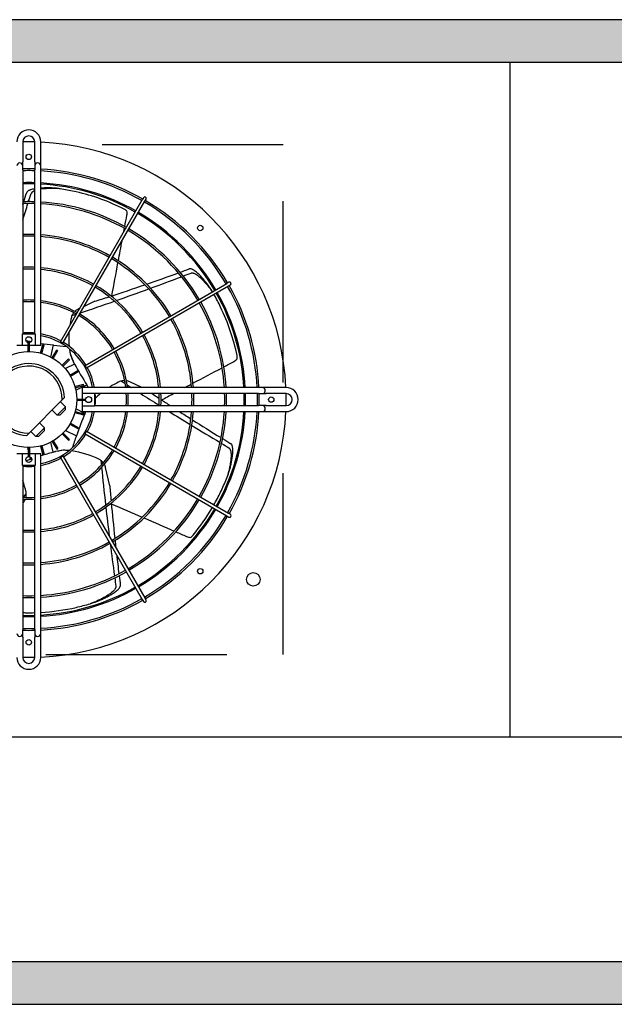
# Model space of a CAD drawing. Header units: millimetres. Extents: x -7955266 to 72030, y -46136 to 9299934.
# Tile 147 of 203: x -5112954 to -5112745, y 6622747 to 6623092. Entities that reach past the tile are written whole.
import ezdxf
from ezdxf.enums import TextEntityAlignment as Align

# ---------------------------------------------------------------- set-up
doc = ezdxf.new("R2010")
doc.units = ezdxf.units.MM
doc.header["$LTSCALE"] = 10
doc.linetypes.add('HIDDEN', pattern=[9.525, 6.35, -3.175])
for name, color, linetype, lineweight in [('BMS_urzadzenia_nr_obw_magistrala', 140, 'Continuous', 13), ('BMS_urzadzenia_WE_WY', 30, 'Continuous', 20), ('IE_ATRYBUTY_ BLOCK_1', 7, 'Continuous', 25), ('IE_ATRYBUTY_ BLOCK_2', 7, 'Continuous', 18), ('IE_urzadzenia', 30, 'Continuous', 25), ('IE_urzadzenia_nr_obw', 94, 'Continuous', 20)]:
    doc.layers.add(name, color=color, linetype=linetype, lineweight=lineweight)
doc.styles.add('ROMANS', font='romans.shx', dxfattribs={"width": 0.8})

# ---------------------------------------------------------------- blocks, each defined once
blk = doc.blocks.new('urzadzenie_klimatyzator_zewn_VRF')
h = blk.add_hatch(color=256)
h.paths.add_polyline_path([(-337.5, -330), (337.5, -330), (337.5, -15), (-337.5, -15)], flags=16)
h.paths.add_polyline_path([(-352.5, -345), (352.5, -345), (352.5, 0), (-352.5, 0)])
for p, q in [((0, -15), (0, -251.25)), ((-170.85, -42.82), (-170.85, -49.86)), ((-166.65, -49.86), (-166.65, -42.82)), ((-164.55, -49.86), (-164.55, -42.82)), ((-170.85, -51.22), (-170.85, -49.86)), ((-170.85, -52.59), (-170.85, -51.22)), ((-166.65, -49.86), (-166.65, -51.22)), ((-166.65, -51.22), (-166.65, -52.59)), ((-164.55, -51.22), (-164.55, -49.86)), ((-164.55, -52.59), (-164.55, -51.22)), ((-170.85, -52.59), (-170.85, -110.02)), ((-166.65, -110.02), (-166.65, -52.59)), ((-164.55, -114.22), (-164.55, -52.59)), ((-157.65, -112.86), (-128.94, -63.12)), ((-156.75, -113.38), (-128.03, -63.64)), ((-128.52, -62.39), (-128.94, -63.12)), ((-128.03, -63.64), (-127.61, -62.91)), ((-149.01, -121.12), (-99.27, -92.4)), ((-98.54, -91.98), (-99.27, -92.4)), ((-98.74, -93.31), (-98.01, -92.89)), ((-148.48, -122.03), (-98.74, -93.31)), ((-145.61, -98.67), (-149.27, -100.44)), ((-150.95, -101.24), (-151.56, -101.54)), ((-170.99, -114.22), (-170.99, -110.02)), ((-170.99, -110.02), (-166.51, -110.02)), ((-166.51, -110.02), (-166.51, -114.22)), ((-168.49, -112.82), (-169.34, -112.63)), ((-168.96, -116.33), (-168.96, -113.18)), ((-168.54, -113.18), (-168.96, -113.18)), ((-168.54, -116.33), (-168.54, -113.18)), ((-168.42, -112.82), (-168.5, -113.14)), ((-164.61, -116.84), (-163.79, -113.8)), ((-163.38, -113.91), (-163.79, -113.8)), ((-156.75, -113.38), (-157.65, -112.86)), ((-170.99, -114.22), (-172.95, -114.22)), ((-168.96, -114.22), (-170.99, -114.22)), ((-168.96, -115.17), (-169.23, -116.33)), ((-166.51, -114.22), (-168.54, -114.22)), ((-164.55, -114.22), (-166.51, -114.22)), ((-164.2, -116.95), (-163.38, -113.91)), ((-161.04, -118.2), (-160.07, -113.97)), ((-160.53, -118.47), (-158.96, -115.74)), ((-160.17, -118.68), (-158.59, -115.95)), ((-158.59, -115.95), (-158.96, -115.74)), ((-157.02, -121.1), (-154.79, -118.87)), ((-156.72, -121.4), (-154.49, -119.17)), ((-152.67, -120.72), (-155.92, -122.28)), ((-154.49, -119.17), (-154.79, -118.87)), ((-152.71, -120.66), (-153.09, -119.89)), ((-154.31, -124.54), (-151.58, -122.97)), ((-154.1, -124.91), (-151.37, -123.33)), ((-151.37, -123.33), (-151.58, -122.97)), ((-148.48, -122.03), (-149.01, -121.12)), ((-129.07, -128.93), (-133.34, -126.87)), ((-152.58, -128.57), (-149.53, -127.76)), ((-152.47, -128.98), (-149.43, -128.16)), ((-152.27, -129.85), (-148.36, -127.97)), ((-88.21, -128.93), (-149.85, -128.93)), ((-149.85, -130.88), (-149.85, -128.93)), ((-149.85, -132.91), (-149.85, -130.88)), ((-149.85, -130.88), (-145.65, -130.88)), ((-149.43, -128.16), (-149.53, -127.76)), ((-145.65, -130.88), (-145.65, -135.37)), ((-88.21, -131.02), (-145.65, -131.02)), ((-86.85, -128.93), (-88.21, -128.93)), ((-88.21, -131.02), (-86.85, -131.02)), ((-85.49, -128.93), (-86.85, -128.93)), ((-86.85, -131.02), (-85.49, -131.02)), ((-78.45, -128.93), (-85.49, -128.93)), ((-78.45, -131.02), (-85.49, -131.02)), ((-168.63, -144.88), (-156.99, -133.25)), ((-157.61, -133.87), (-155.83, -135.65)), ((-156.99, -133.25), (-156.17, -132.42)), ((-151.95, -132.91), (-148.8, -132.91)), ((-151.95, -133.34), (-148.8, -133.34)), ((-149.85, -135.37), (-149.85, -133.34)), ((-148.8, -133.34), (-148.8, -132.91)), ((-160.58, -136.84), (-158.8, -138.62)), ((-158.8, -138.62), (-155.83, -135.65)), ((-155.83, -136.54), (-157.91, -138.62)), ((-155.83, -136.54), (-155.83, -135.65)), ((-152.58, -137.68), (-149.53, -138.49)), ((-152.47, -137.27), (-149.43, -138.09)), ((-149.03, -137.96), (-152.27, -136.4)), ((-149.85, -137.32), (-149.85, -135.37)), ((-145.65, -135.37), (-149.85, -135.37)), ((-149.85, -137.32), (-88.21, -137.32)), ((-149.01, -137.89), (-148.73, -137.32)), ((-145.65, -135.22), (-88.21, -135.22)), ((-86.85, -135.22), (-88.21, -135.22)), ((-88.21, -137.32), (-86.85, -137.32)), ((-85.49, -135.22), (-86.85, -135.22)), ((-86.85, -137.32), (-85.49, -137.32)), ((-85.49, -135.22), (-78.45, -135.22)), ((-85.49, -137.32), (-78.45, -137.32)), ((-165.04, -141.29), (-163.26, -143.07)), ((-157.91, -138.62), (-158.8, -138.62)), ((-154.1, -141.34), (-151.37, -142.92)), ((-149.53, -138.49), (-149.43, -138.09)), ((-169.45, -145.71), (-168.63, -144.88)), ((-168.01, -144.26), (-166.23, -146.04)), ((-166.23, -146.04), (-163.26, -143.07)), ((-163.26, -143.96), (-165.33, -146.04)), ((-163.26, -143.96), (-163.26, -143.07)), ((-156.72, -144.85), (-154.49, -147.08)), ((-155.92, -143.97), (-152.01, -145.85)), ((-154.31, -141.71), (-151.58, -143.28)), ((-151.58, -143.28), (-151.37, -142.92)), ((-149.01, -145.13), (-148.48, -144.22)), ((-148.48, -144.22), (-98.74, -172.94)), ((-165.33, -146.04), (-166.23, -146.04)), ((-160.23, -151.56), (-161.04, -148.05)), ((-160.53, -147.78), (-158.96, -150.51)), ((-160.17, -147.57), (-158.59, -150.3)), ((-157.02, -145.15), (-154.79, -147.38)), ((-154.79, -147.38), (-154.49, -147.08)), ((-149.01, -145.13), (-99.27, -173.85)), ((-169.23, -149.92), (-168.96, -151.08)), ((-168.96, -149.92), (-168.96, -153.07)), ((-168.54, -149.92), (-168.54, -153.07)), ((-164.61, -149.41), (-163.79, -152.45)), ((-164.2, -149.3), (-163.38, -152.34)), ((-160.17, -151.53), (-159.33, -151.34)), ((-158.96, -150.51), (-158.59, -150.3)), ((-172.95, -152.02), (-170.99, -152.02)), ((-170.99, -156.22), (-170.99, -152.02)), ((-170.99, -152.02), (-168.96, -152.02)), ((-168.96, -153.07), (-168.54, -153.07)), ((-168.54, -152.02), (-166.51, -152.02)), ((-168.5, -153.11), (-168.26, -154.15)), ((-166.51, -152.02), (-164.55, -152.02)), ((-166.51, -152.02), (-166.51, -156.22)), ((-164.55, -213.66), (-164.55, -152.02)), ((-163.79, -152.45), (-163.38, -152.34)), ((-157.65, -153.39), (-156.75, -152.87)), ((-157.65, -153.39), (-128.94, -203.13)), ((-156.75, -152.87), (-128.03, -202.61)), ((-166.51, -156.22), (-170.99, -156.22)), ((-170.85, -156.22), (-170.85, -213.66)), ((-166.65, -213.66), (-166.65, -156.22)), ((-140.31, -163.35), (-141.78, -156.91)), ((-170.85, -169.44), (-170.53, -169.04)), ((-99.27, -173.85), (-98.54, -174.27)), ((-98.01, -173.36), (-98.74, -172.94)), ((-128.94, -203.13), (-128.52, -203.86)), ((-127.61, -203.34), (-128.03, -202.61)), ((-170.85, -215.02), (-170.85, -213.66)), ((-166.65, -213.66), (-166.65, -215.02)), ((-164.55, -215.02), (-164.55, -213.66)), ((-170.85, -216.39), (-170.85, -215.02)), ((-170.85, -216.39), (-170.85, -223.43)), ((-166.65, -215.02), (-166.65, -216.39)), ((-166.65, -223.43), (-166.65, -216.39)), ((-164.55, -216.39), (-164.55, -215.02)), ((-164.55, -223.43), (-164.55, -216.39)), ((-337.5, -251.25), (337.5, -251.25))]:
    blk.add_line(p, q)
at = {"linetype": 'HIDDEN'}
for p, q in [((-79.5, -43.88), (-258, -43.88)), ((-79.5, -222.38), (-79.5, -43.88)), ((-258, -222.38), (-79.5, -222.38))]:
    blk.add_line(p, q, dxfattribs=at)
for points in [[(-352.5, -345), (352.5, -345), (352.5, 0), (-352.5, 0)], [(-337.5, -330), (337.5, -330), (337.5, -15), (-337.5, -15)]]:
    blk.add_lwpolyline(points, close=True)
for centre, radius in [((-168.75, -48.07), 0.945), ((-108.61, -72.99), 0.945), ((-168.75, -112.12), 1.05), ((-168.75, -133.12), 16.8), ((-147.75, -133.12), 1.05), ((-83.7, -133.12), 0.945), ((-168.75, -154.12), 1.05), ((-108.61, -193.26), 0.945), ((-90, -196.12), 2.36), ((-168.75, -218.18), 0.945)]:
    blk.add_circle(centre, radius)
for centre, radius, start, end in [((-168.75, -42.82), 4.2, 0, 180), ((-168.75, -42.82), 2.1, 0, 180), ((-168.75, -133.12), 90.3, 90, 91.3326), ((-168.75, -133.12), 90.3, 88.6674, 90), ((-168.75, -133.12), 90.3, 2.6659, 87.3341), ((-171.9, -51.22), 1.05, 0, 180), ((-165.6, -51.22), 1.05, 0, 180), ((-168.75, -133.12), 80.85, 90, 91.4884), ((-168.75, -133.12), 80.22, 90, 91.5001), ((-168.75, -133.12), 80.85, 88.5116, 90), ((-168.75, -133.12), 80.22, 88.4999, 90), ((-168.75, -133.12), 80.85, 60.3721, 87.0223), ((-168.75, -133.12), 80.22, 60.375, 86.9988), ((-168.75, -133.12), 76.02, 90, 91.583), ((-168.75, -133.12), 75.6, 90, 91.5918), ((-168.75, -133.12), 76.02, 88.417, 90), ((-168.75, -133.12), 75.6, 88.4082, 90), ((-168.75, -133.12), 76.02, 60.3957, 86.8329), ((-168.75, -133.12), 75.6, 60.3979, 86.8153), ((-166.11, -61.89), 2.02, 105.4119, 152.3986), ((-162.09, -94.75), 35.82, 85.9958, 93.9403), ((-160.58, -89.44), 30.28, 83.4711, 97.54), ((-168.75, -133.13), 74.68, 81.0509, 82.9516), ((-168.75, -133.14), 74.69, 77.1432, 81.0504), ((-168.75, -133.13), 74.68, 63.3522, 77.1426), ((-168.75, -133.12), 69.36, 90, 91.7349), ((-168.75, -133.12), 68.73, 90, 91.7508), ((-168.75, -133.12), 69.36, 88.2651, 90), ((-168.75, -133.12), 68.73, 88.2492, 90), ((-168.75, -133.12), 69.36, 60.4337, 86.5286), ((-168.75, -133.12), 68.73, 60.4376, 86.4967), ((-128.06, -62.65), 0.525, 330, 150), ((-168.75, -133.12), 80.22, 30.375, 59.625), ((-168.75, -133.12), 80.85, 30.3721, 59.6279), ((-137.14, -70.14), 4.2, 47.9334, 63.3497), ((-138.48, -67.74), 4.22, 349.3732, 9.8478), ((-168.75, -133.12), 75.6, 30.3979, 59.6021), ((-168.75, -133.12), 76.02, 30.3957, 59.6043), ((-168.75, -133.12), 57.88, 90, 92.0794), ((-168.75, -133.12), 57.25, 90, 92.1023), ((-168.75, -133.12), 57.88, 87.9206, 90), ((-168.75, -133.12), 57.25, 87.8977, 90), ((-168.75, -133.12), 57.88, 60.5197, 85.8384), ((-168.75, -133.12), 68.73, 30.4376, 59.5624), ((-168.75, -133.12), 69.36, 30.4337, 59.5663), ((-168.75, -133.12), 57.25, 60.5255, 85.7926), ((-168.75, -133.12), 57.25, 30.5255, 59.4745), ((-168.75, -133.12), 57.88, 30.5197, 59.4803), ((-168.75, -133.12), 46.39, 90, 92.5946), ((-168.75, -133.12), 45.76, 90, 92.6304), ((-168.75, -133.12), 46.39, 87.4054, 90), ((-168.75, -133.12), 45.76, 87.3696, 90), ((-168.75, -133.12), 46.39, 60.6484, 84.8054), ((-168.75, -133.12), 45.76, 60.6574, 84.7337), ((-98.28, -92.44), 0.525, 300, 120), ((-168.75, -133.12), 45.76, 30.6574, 59.3426), ((-168.75, -133.12), 46.39, 30.6484, 59.3516), ((-168.75, -133.13), 74.68, 30.4028, 31.5231), ((-168.76, -133.13), 74.69, 25.7146, 29.5968), ((-168.75, -133.12), 75.6, 3.1847, 29.6021), ((-168.75, -133.12), 76.02, 3.1671, 29.6043), ((-168.75, -133.12), 80.22, 3.0012, 29.625), ((-168.75, -133.12), 80.85, 2.9777, 29.6279), ((-168.75, -133.12), 34.9, 90, 93.4495), ((-168.75, -133.12), 34.27, 90, 93.513), ((-168.75, -133.12), 34.9, 86.5505, 90), ((-168.75, -133.12), 34.27, 86.487, 90), ((-168.75, -133.12), 34.9, 60.8619, 83.0885), ((-168.75, -133.12), 34.27, 60.8777, 82.9608), ((-168.75, -133.12), 68.73, 3.5033, 29.5624), ((-168.75, -133.12), 69.36, 3.4714, 29.5663), ((-149.74, -105.32), 4.2, 141.0566, 157.2746), ((-149.74, -105.32), 4.2, 115.7143, 132.1103), ((-168.75, -133.12), 34.9, 30.8619, 59.1381), ((-168.75, -133.13), 74.68, 11.9236, 25.7141), ((-124.12, -111.63), 30.58, 166.1657, 171.6382), ((-149.74, -105.32), 4.2, 157.2754, 166.1649), ((-168.75, -133.12), 34.27, 30.8777, 59.1223), ((-168.75, -133.12), 57.25, 4.2074, 29.4745), ((-168.75, -133.12), 57.88, 4.1616, 29.4803), ((-168.75, -133.12), 23.42, 90, 95.1455), ((-168.75, -133.12), 23.42, 84.8545, 90), ((-168.75, -133.12), 23.42, 61.2848, 79.6668), ((-124.12, -111.63), 30.58, 176.4659, 185.364), ((-168.75, -133.12), 46.39, 5.1946, 29.3516), ((-148.59, 0.27), 114.81, 260.054, 260.2535), ((-168.75, -133.12), 22.79, 10.6222, 79.3778), ((-148.59, 0.27), 114.81, 262.0111, 264.263), ((-168.75, -133.12), 23.42, 31.2848, 58.7152), ((-168.75, -133.12), 45.76, 5.2663, 29.3426), ((-124.11, -111.63), 30.6, 189.753, 190.8934), ((-122.12, -106.11), 33.88, 198.4111, 205.5513), ((-168.75, -133.12), 34.27, 7.0392, 29.1223), ((-168.75, -133.12), 34.9, 6.9115, 29.1381), ((-168.75, -133.12), 12.6, 3.1897, 266.8103), ((-122.46, -105.23), 33.95, 201.0324, 205.577), ((-51.89, -65.72), 114.81, 208.6254, 212.8344), ((-98.76, -116.02), 4.22, 297.9446, 318.4192), ((-99.8, -118.56), 4.2, 356.5049, 11.9211), ((-168.75, -133.12), 11.76, 359.4153, 270.5847), ((-168.75, -133.12), 23.42, 10.3332, 28.7152), ((-124.12, -154.62), 30.59, 114.7381, 122.8535), ((-135.16, -130.65), 4.2, 105.8468, 114.7364), ((-135.16, -130.65), 4.2, 89.628, 105.846), ((-135.16, -130.65), 4.2, 64.2857, 80.6818), ((-168.75, -133.12), 23.42, 354.8545, 5.1455), ((-168.75, -133.12), 34.27, 356.487, 3.513), ((-168.75, -133.12), 34.9, 356.5505, 3.4495), ((-168.75, -133.12), 45.76, 357.3696, 2.6304), ((-168.75, -133.12), 46.39, 357.4054, 2.5946), ((-168.75, -133.12), 57.25, 357.8977, 2.1023), ((-168.75, -133.12), 57.88, 357.9206, 2.0794), ((-168.75, -133.12), 68.73, 358.2492, 1.7508), ((-168.75, -133.12), 69.36, 358.2651, 1.7349), ((-168.75, -133.12), 75.6, 358.4082, 1.5918), ((-168.75, -133.12), 76.02, 358.417, 1.583), ((-168.75, -133.12), 80.22, 358.4999, 1.5001), ((-168.75, -133.12), 80.85, 358.5116, 1.4884), ((-86.85, -129.97), 1.05, 270, 90), ((-168.75, -133.12), 90.3, 358.6674, 1.3326), ((-78.45, -133.12), 4.2, 270, 90), ((-78.45, -133.12), 2.1, 270, 90), ((-168.75, -133.12), 90.3, 272.6659, 357.3341), ((-168.75, -133.12), 22.79, 280.6222, 349.3778), ((-43.19, -182.46), 114.81, 157.1969, 161.4059), ((-168.75, -133.12), 23.42, 331.2848, 349.6668), ((-168.75, -133.12), 34.27, 330.8777, 352.9608), ((-168.75, -133.12), 34.9, 330.8619, 353.0885), ((-168.75, -133.12), 45.76, 330.6574, 354.7337), ((-168.75, -133.12), 46.39, 330.6484, 354.8054), ((-168.75, -133.12), 57.25, 330.5255, 355.7926), ((-168.75, -133.12), 57.88, 330.5197, 355.8384), ((-168.75, -133.12), 68.73, 330.4376, 356.4967), ((-168.75, -133.12), 69.36, 330.4337, 356.5286), ((-168.75, -133.12), 75.6, 330.3979, 356.8153), ((-168.75, -133.12), 76.02, 330.3957, 356.8329), ((-168.75, -133.12), 80.22, 330.375, 356.9988), ((-168.75, -133.12), 80.85, 330.3721, 357.0223), ((-86.85, -136.27), 1.05, 270, 90), ((-168.75, -133.12), 23.42, 301.2848, 328.7152), ((-129.03, -262.05), 114.81, 105.7683, 108.0193), ((-152.79, -184.6), 33.88, 95.5539, 102.6941), ((-151.85, -184.46), 33.95, 98.1752, 102.7199), ((-157.73, -181.43), 30.6, 86.8959, 88.0362), ((-157.73, -181.42), 30.59, 63.3088, 82.5066), ((-168.75, -133.12), 34.27, 300.8777, 329.1223), ((-168.75, -133.12), 34.9, 300.8619, 329.1381), ((-129.03, -262.05), 114.81, 109.6881, 109.9773), ((-168.75, -133.12), 23.42, 280.3332, 298.7152), ((-145.88, -157.85), 4.2, 54.4182, 63.3078), ((-145.88, -157.85), 4.2, 38.1994, 54.4175), ((-168.75, -133.12), 23.42, 264.8545, 275.1455), ((-168.75, -133.12), 45.76, 300.6574, 329.3426), ((-168.75, -133.12), 46.39, 300.6484, 329.3516), ((-145.88, -157.85), 4.2, 12.8571, 29.2532), ((-168.76, -133.12), 74.68, 338.1937, 340.0945), ((-199.64, -171.86), 30.59, 11.8808, 19.7525), ((-168.76, -133.12), 74.69, 334.2861, 338.1933), ((-173.82, -166.42), 4.2, 2.9897, 11.8792), ((-168.75, -133.12), 34.27, 277.0392, 299.1223), ((-168.75, -133.12), 34.9, 276.9115, 299.1381), ((-168.75, -133.12), 57.25, 300.5255, 329.4745), ((-168.75, -133.12), 57.88, 300.5197, 329.4803), ((-168.78, -133.11), 74.71, 330.4037, 334.2848), ((-168.75, -133.12), 34.27, 266.487, 273.513), ((-168.75, -133.12), 34.9, 266.5505, 273.4495), ((-173.82, -166.42), 4.2, 321.4286, 337.8246), ((-173.82, -166.42), 4.2, 346.7708, 2.9889), ((-168.75, -133.12), 68.73, 300.4376, 329.5624), ((-168.75, -133.12), 69.36, 300.4337, 329.5663), ((-168.75, -133.12), 75.6, 300.3979, 329.6021), ((-168.75, -133.12), 76.02, 300.3957, 329.6043), ((-168.75, -133.12), 74.68, 320.4952, 329.5968), ((-168.75, -133.12), 45.76, 275.2663, 299.3426), ((-168.75, -133.12), 46.39, 275.1946, 299.3516), ((-168.75, -133.12), 80.22, 300.375, 329.625), ((-168.75, -133.12), 80.85, 300.3721, 329.6279), ((-98.28, -173.81), 0.525, 240, 60), ((-168.75, -133.12), 45.76, 267.3696, 272.6304), ((-168.75, -133.12), 46.39, 267.4054, 272.5946), ((-111.74, -177.19), 4.22, 246.5161, 266.9907), ((-114.37, -177.96), 4.2, 305.0763, 320.4926), ((-168.75, -133.12), 57.25, 274.2074, 299.4745), ((-168.75, -133.12), 57.88, 274.1616, 299.4803), ((-168.75, -133.12), 57.25, 267.8977, 272.1023), ((-168.75, -133.12), 57.88, 267.9206, 272.0794), ((-168.75, -133.12), 68.73, 273.5033, 299.5624), ((-168.75, -133.12), 69.36, 273.4714, 299.5663), ((-168.75, -133.12), 75.6, 273.1847, 299.6021), ((-168.75, -133.12), 76.02, 273.1671, 299.6043), ((-168.75, -133.12), 68.73, 268.2492, 271.7508), ((-168.75, -133.12), 69.36, 268.2651, 271.7349), ((-168.75, -133.12), 80.22, 273.0012, 299.625), ((-168.75, -133.12), 80.85, 272.9777, 299.6279), ((-128.06, -203.6), 0.525, 210, 30), ((-168.75, -133.12), 74.68, 273.2242, 282.8571), ((-168.75, -133.11), 74.69, 282.8575, 286.7647), ((-168.75, -133.12), 74.68, 286.7652, 288.6659), ((-169.9, -203.59), 4.2, 256.9111, 269.0612), ((-168.75, -133.12), 75.6, 268.4082, 271.5918), ((-168.75, -133.12), 76.02, 268.417, 271.583), ((-168.75, -133.11), 74.69, 269.0665, 271.6112), ((-168.75, -133.12), 80.22, 268.4999, 271.5001), ((-171.9, -215.02), 1.05, 180, 0), ((-168.75, -133.12), 80.85, 268.5116, 271.4884), ((-165.6, -215.02), 1.05, 180, 0), ((-168.75, -223.43), 4.2, 180, 0), ((-168.75, -133.12), 90.3, 268.6674, 271.3326), ((-168.75, -223.43), 2.1, 180, 0)]:
    blk.add_arc(centre, radius, start, end)
for centre, major_axis, ratio, start_param, end_param in [((604.83, 3388.45), (-800.54, -3507.39), 0.018843, 0.181938, 0.187017), ((604.83, 3388.45), (-804.26, -3523.69), 0.018843, 0.206114, 0.210059), ((604.83, 3388.45), (-804.26, -3523.69), 0.018843, 0.19712, 0.205219), ((604.83, 3388.45), (-800.54, -3507.39), 0.018843, 0.180443, 0.180909), ((-442.14, -1198.64), (-371.82, -1629.06), 0.040757, 2.343333, 2.346709), ((-442.14, -1198.64), (-371.82, -1629.06), 0.040757, 2.34174, 2.342778), ((-442.14, -1198.64), (-371.82, -1629.06), 0.040757, 2.333158, 2.339108), ((-442.14, -1198.64), (-371.82, -1629.06), 0.040757, 2.322894, 2.332595), ((3066.85, 1457.73), (-3241.32, -1560.94), 0.018843, 0.161837, 0.180909), ((3066.85, 1457.73), (-3241.32, -1560.94), 0.018843, 0.181938, 0.187017), ((3066.85, 1457.73), (-3256.38, -1568.19), 0.018843, 0.206114, 0.210059), ((3066.85, 1457.73), (-3241.32, -1560.94), 0.018843, 0.137514, 0.160637), ((3066.85, 1457.73), (-3256.38, -1568.19), 0.018843, 0.188944, 0.205219), ((3066.85, 1457.73), (-3256.38, -1568.19), 0.018843, 0.169281, 0.187941), ((3066.85, 1457.73), (-3256.38, -1568.19), 0.018843, 0.146026, 0.168097), ((3066.85, 1457.73), (-3241.32, -1560.94), 0.018843, 0.124789, 0.135982), ((3066.85, 1457.73), (-3256.38, -1568.19), 0.018843, 0.13987, 0.143016), ((-190.34, -95.42), (66.4, -15.15), 0.192511, -1.054205, -0.97772), ((-1172.26, -583.72), (-1505.47, -725), 0.040757, 2.343333, 2.346709), ((-1172.26, -583.72), (-1505.47, -725), 0.040757, 2.333158, 2.342778), ((3092.39, -1670.93), (3256.38, -1568.19), 0.018843, 3.281463, 3.284642), ((-152.73, -92.74), (29.55, -61.36), 0.192511, -1.054205, -1.035545), ((3092.39, -1670.93), (3256.38, -1568.19), 0.018843, 3.286266, 3.289555), ((3092.39, -1670.93), (3256.38, -1568.19), 0.018843, 3.296618, 3.30969), ((3092.39, -1670.93), (3241.32, -1560.94), 0.018843, 3.271357, 3.277575), ((-1172.26, -583.72), (-1505.47, -725), 0.040757, 2.322894, 2.32675), ((-1172.26, -583.72), (-1505.47, -725), 0.040757, 2.330442, 2.332595), ((3092.39, -1670.93), (3241.32, -1560.94), 0.018843, 3.279106, 3.286668), ((3092.39, -1670.93), (3256.38, -1568.19), 0.018843, 3.31643, 3.329534), ((3092.39, -1670.93), (3241.32, -1560.94), 0.018843, 3.293869, 3.30223), ((3092.39, -1670.93), (3241.32, -1560.94), 0.018843, 3.303429, 3.322502), ((3092.39, -1670.93), (3256.38, -1568.19), 0.018843, 3.330536, 3.346812), ((-127.18, -120.47), (-29.55, -61.36), 0.192511, -1.054205, -0.97772), ((3092.39, -1670.93), (3241.32, -1560.94), 0.018843, 3.323531, 3.328609), ((3092.39, -1670.93), (3256.38, -1568.19), 0.018843, 3.347706, 3.351652), ((-132.94, -157.73), (-66.4, -15.15), 0.192511, -1.054205, -1.028833), ((662.23, -3641.6), (804.26, -3523.69), 0.018843, 3.281463, 3.284642), ((662.23, -3641.6), (804.26, -3523.69), 0.018843, 3.286266, 3.30969), ((662.23, -3641.6), (800.54, -3507.39), 0.018843, 3.266381, 3.277575), ((-2393.68, -2970.31), (-2253.49, -2825.78), 0.018843, 3.281463, 3.284642), ((662.23, -3641.6), (804.26, -3523.69), 0.018843, 3.310873, 3.326886), ((662.23, -3641.6), (800.54, -3507.39), 0.018843, 3.279106, 3.30223), ((-1146.71, 370.51), (1505.47, -725), 0.040757, -0.818699, -0.808998), ((-1146.71, 370.51), (1505.47, -725), 0.040757, -0.808434, -0.798814), ((662.23, -3641.6), (800.54, -3507.39), 0.018843, 3.303429, 3.307666), ((-1146.71, 370.51), (1505.47, -725), 0.040757, -0.79826, -0.794884), ((662.23, -3641.6), (804.26, -3523.69), 0.018843, 3.330889, 3.346812), ((662.23, -3641.6), (800.54, -3507.39), 0.018843, 3.312015, 3.322502), ((662.23, -3641.6), (804.26, -3523.69), 0.018843, 3.347706, 3.351652), ((662.23, -3641.6), (800.54, -3507.39), 0.018843, 3.323531, 3.328609)]:
    blk.add_ellipse(centre, major_axis=major_axis, ratio=ratio, start_param=start_param, end_param=end_param)
for points, knots in [([(-166.65, -59.26), (-166.9, -59.3), (-167.15, -59.35), (-167.65, -59.47), (-167.89, -59.54), (-168.25, -59.66), (-168.36, -59.7), (-168.59, -59.8), (-168.7, -59.85), (-168.95, -59.99), (-169.1, -60.1), (-169.29, -60.29), (-169.34, -60.36), (-169.42, -60.48), (-169.44, -60.54), (-169.46, -60.59)], [105.823819, 105.823819, 105.823819, 105.823819, 109.253118, 109.253118, 112.682473, 112.682473, 114.39715, 114.39715, 116.111827, 116.111827, 118.548976, 118.548976, 119.767551, 119.767551, 120.608571, 120.608571, 120.608571, 120.608571]), ([(-105.09, -94.08), (-105.24, -93.86), (-105.4, -93.65), (-105.83, -93.05), (-106.11, -92.68), (-106.69, -91.93), (-106.99, -91.57), (-107.59, -90.86), (-107.9, -90.51), (-108.52, -89.84), (-108.83, -89.52), (-109.32, -89.05), (-109.5, -88.88), (-109.88, -88.54), (-110.07, -88.38), (-110.48, -88.06), (-110.68, -87.91), (-111, -87.71), (-111.11, -87.65), (-111.32, -87.53), (-111.43, -87.48), (-111.7, -87.37), (-111.87, -87.32), (-112.14, -87.29), (-112.23, -87.29), (-112.37, -87.31), (-112.43, -87.33), (-112.49, -87.35)], [72.856457, 72.856457, 72.856457, 72.856457, 76.498272, 76.498272, 82.972306, 82.972306, 89.446341, 89.446341, 95.920375, 95.920375, 102.39441, 102.39441, 105.823764, 105.823764, 109.253118, 109.253118, 112.682473, 112.682473, 114.39715, 114.39715, 116.111827, 116.111827, 118.548976, 118.548976, 119.767551, 119.767551, 120.608571, 120.608571, 120.608571, 120.608571]), ([(-111.79, -88.78), (-111.74, -88.76), (-111.68, -88.75), (-111.53, -88.72), (-111.44, -88.72), (-111.26, -88.73), (-111.17, -88.75), (-110.99, -88.79), (-110.91, -88.81), (-110.72, -88.88), (-110.62, -88.93), (-110.41, -89.03), (-110.31, -89.08), (-110.01, -89.26), (-109.81, -89.39), (-109.42, -89.68), (-109.23, -89.83), (-108.87, -90.13), (-108.7, -90.28), (-108.23, -90.72), (-107.92, -91.02), (-107.32, -91.64), (-107.03, -91.97), (-106.45, -92.64), (-106.16, -92.98), (-105.61, -93.68), (-105.33, -94.04), (-104.84, -94.71), (-104.61, -95.04), (-104.39, -95.36)], [116.818504, 116.818504, 116.818504, 116.818504, 117.674315, 117.674315, 118.90653, 118.90653, 120.138745, 120.138745, 121.370961, 121.370961, 122.9854, 122.9854, 124.599839, 124.599839, 127.828717, 127.828717, 131.057596, 131.057596, 134.286474, 134.286474, 140.459649, 140.459649, 146.632824, 146.632824, 152.805999, 152.805999, 158.979173, 158.979173, 164.453305, 164.453305, 164.453305, 164.453305]), ([(-168.43, -112.83), (-168.45, -112.83), (-168.47, -112.82), (-168.9, -112.73), (-169.31, -112.62), (-169.73, -112.51)], [51.900767, 51.900767, 51.900767, 51.900767, 52.250056, 52.250056, 58.635791, 58.635791, 58.635791, 58.635791]), ([(-149.04, -137.96), (-149.03, -137.94), (-149.02, -137.91), (-148.92, -137.71), (-148.82, -137.52), (-148.73, -137.32)], [51.900767, 51.900767, 51.900767, 51.900767, 52.250056, 52.250056, 55.469243, 55.469243, 55.469243, 55.469243]), ([(-98.57, -150.01), (-98.52, -150.04), (-98.47, -150.08), (-98.36, -150.18), (-98.3, -150.24), (-98.2, -150.39), (-98.15, -150.47), (-98.07, -150.64), (-98.04, -150.72), (-97.98, -150.91), (-97.95, -151.02), (-97.9, -151.24), (-97.88, -151.35), (-97.83, -151.7), (-97.81, -151.94), (-97.79, -152.42), (-97.79, -152.66), (-97.8, -153.13), (-97.81, -153.36), (-97.86, -154), (-97.9, -154.43), (-98.02, -155.29), (-98.09, -155.72), (-98.25, -156.59), (-98.34, -157.03), (-98.54, -157.9), (-98.65, -158.33), (-98.96, -159.48), (-99.18, -160.18), (-99.42, -160.86)], [116.818504, 116.818504, 116.818504, 116.818504, 117.674315, 117.674315, 118.90653, 118.90653, 120.138745, 120.138745, 121.370961, 121.370961, 122.9854, 122.9854, 124.599839, 124.599839, 127.828717, 127.828717, 131.057596, 131.057596, 134.286474, 134.286474, 140.459649, 140.459649, 146.632824, 146.632824, 152.805999, 152.805999, 158.979173, 158.979173, 169.240552, 169.240552, 169.240552, 169.240552]), ([(-98.54, -158.55), (-98.46, -158.3), (-98.39, -158.04), (-98.19, -157.34), (-98.07, -156.88), (-97.85, -155.96), (-97.75, -155.5), (-97.57, -154.59), (-97.49, -154.13), (-97.35, -153.23), (-97.3, -152.78), (-97.23, -152.11), (-97.22, -151.86), (-97.19, -151.36), (-97.18, -151.1), (-97.19, -150.59), (-97.2, -150.33), (-97.24, -149.96), (-97.26, -149.84), (-97.3, -149.6), (-97.33, -149.48), (-97.41, -149.21), (-97.47, -149.03), (-97.62, -148.81), (-97.67, -148.74), (-97.78, -148.64), (-97.83, -148.6), (-97.88, -148.57)], [72.856457, 72.856457, 72.856457, 72.856457, 76.498272, 76.498272, 82.972306, 82.972306, 89.446341, 89.446341, 95.920375, 95.920375, 102.39441, 102.39441, 105.823764, 105.823764, 109.253118, 109.253118, 112.682473, 112.682473, 114.39715, 114.39715, 116.111827, 116.111827, 118.548976, 118.548976, 119.767551, 119.767551, 120.608571, 120.608571, 120.608571, 120.608571]), ([(-138.2, -198.52), (-138.19, -198.58), (-138.19, -198.64), (-138.19, -198.79), (-138.21, -198.88), (-138.26, -199.05), (-138.3, -199.14), (-138.38, -199.3), (-138.42, -199.38), (-138.53, -199.54), (-138.59, -199.63), (-138.74, -199.81), (-138.81, -199.9), (-139.05, -200.16), (-139.23, -200.32), (-139.59, -200.64), (-139.78, -200.79), (-140.16, -201.07), (-140.34, -201.2), (-140.87, -201.57), (-141.23, -201.8), (-141.98, -202.24), (-142.36, -202.46), (-143.14, -202.87), (-143.54, -203.08), (-144.34, -203.46), (-144.75, -203.65), (-145.84, -204.12), (-146.53, -204.39), (-147.21, -204.63)], [116.818504, 116.818504, 116.818504, 116.818504, 117.674315, 117.674315, 118.90653, 118.90653, 120.138745, 120.138745, 121.370961, 121.370961, 122.9854, 122.9854, 124.599839, 124.599839, 127.828717, 127.828717, 131.057596, 131.057596, 134.286474, 134.286474, 140.459649, 140.459649, 146.632824, 146.632824, 152.805999, 152.805999, 158.979173, 158.979173, 169.240552, 169.240552, 169.240552, 169.240552]), ([(-144.85, -203.87), (-144.61, -203.78), (-144.36, -203.67), (-143.68, -203.39), (-143.25, -203.19), (-142.4, -202.79), (-141.98, -202.59), (-141.15, -202.16), (-140.74, -201.93), (-139.95, -201.48), (-139.57, -201.24), (-139, -200.87), (-138.8, -200.73), (-138.39, -200.44), (-138.18, -200.29), (-137.78, -199.96), (-137.59, -199.8), (-137.33, -199.53), (-137.24, -199.44), (-137.08, -199.26), (-137.01, -199.16), (-136.84, -198.93), (-136.75, -198.77), (-136.66, -198.52), (-136.64, -198.43), (-136.63, -198.28), (-136.63, -198.22), (-136.64, -198.17)], [72.856457, 72.856457, 72.856457, 72.856457, 76.498272, 76.498272, 82.972306, 82.972306, 89.446341, 89.446341, 95.920375, 95.920375, 102.39441, 102.39441, 105.823764, 105.823764, 109.253118, 109.253118, 112.682473, 112.682473, 114.39715, 114.39715, 116.111827, 116.111827, 118.548976, 118.548976, 119.767551, 119.767551, 120.608571, 120.608571, 120.608571, 120.608571])]:
    blk.add_open_spline(points, degree=3, knots=knots)
for points in [[(-169.72, -112.54), (-169.59, -112.57), (-169.46, -112.6), (-169.34, -112.63)], [(-154.48, -115.37), (-154.42, -115.85), (-154.34, -116.33), (-154.26, -116.81)], [(-143.58, -131.02), (-144.19, -131.53), (-144.78, -132.05), (-145.34, -132.59)], [(-154.61, -150.99), (-155.1, -150.94), (-155.59, -150.91), (-156.07, -150.88)]]:
    blk.add_open_spline(points, degree=3)
at = {"layer": 'BMS_urzadzenia_nr_obw_magistrala', "style": 'ROMANS', "width": 0.5, "flags": 8}
blk.add_attdef('ADR_BMS', (401.61, -301.55), '', height=150, dxfattribs=at)
at = {"layer": 'BMS_urzadzenia_WE_WY', "style": 'ROMANS', "width": 0.5, "flags": 8}
blk.add_attdef('BMS_WE_WY', (401.61, -506.64), '', height=150, dxfattribs=at)
at = {"layer": 'IE_ATRYBUTY_ BLOCK_1', "style": 'ROMANS', "width": 0.5, "flags": 8}
blk.add_attdef('TYP', text='', height=200, dxfattribs=at).set_placement((0, 22.14), align=Align.CENTER)
at = {"layer": 'IE_ATRYBUTY_ BLOCK_2', "style": 'ROMANS', "width": 0.5, "flags": 8}
for tag, p in [('OPIS1', (0, -539.99)), ('OPIS2', (0, -725.98))]:
    blk.add_attdef(tag, text='', height=150, dxfattribs=at).set_placement(p, align=Align.CENTER)
at = {"layer": 'IE_urzadzenia_nr_obw', "style": 'ROMANS', "width": 0.5, "flags": 8}
blk.add_attdef('NR_OBW', (401.61, -115.56), '', height=150, dxfattribs=at)

msp = doc.modelspace()

# ---------------------------------------------------------------- block references
at = {"layer": 'IE_urzadzenia'}
msp.add_blockref('urzadzenie_klimatyzator_zewn_VRF', (-5112781.59, 6623092.3, 0), dxfattribs=at)

doc.saveas('drawing.dxf')
